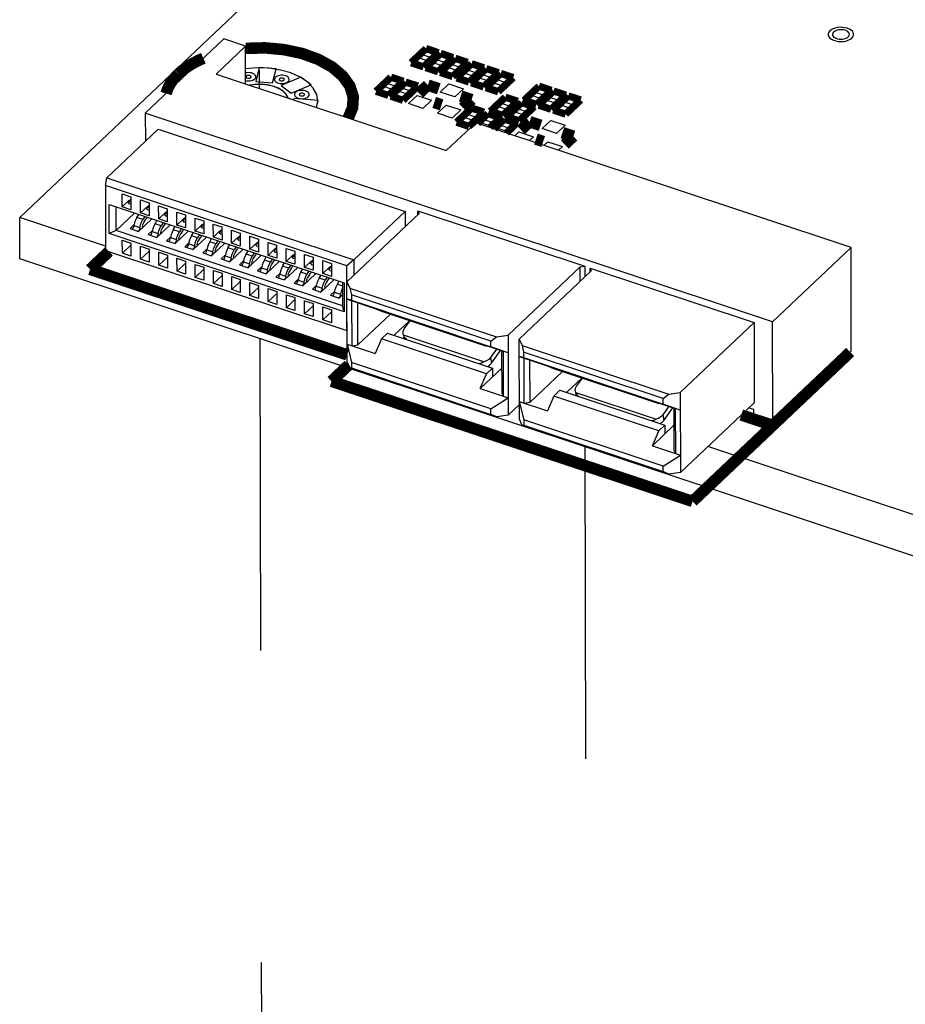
# Model space of a CAD drawing. Extents: x 0 to 1189, y 0 to 841.
# Tile 206 of 256: x 527 to 545, y 446 to 466. Entities that reach past the tile are written whole.
import ezdxf

# ---------------------------------------------------------------- set-up
doc = ezdxf.new("R2010")
doc.units = 0
doc.header["$LTSCALE"] = 65.395
doc.linetypes.add('DASHED', pattern=[0.2, 0.1, -0.1])
doc.layers.get('0').update_dxf_attribs({"linetype": 'CONTINUOUS'})
doc.layers.add('02___PRT_ALL_AXES', color=7, linetype='CONTINUOUS')

msp = doc.modelspace()

# ---------------------------------------------------------------- linework, layer by layer
at = {"color": 7, "linetype": 'DASHED'}
for p, q in [((531.704, 478.342), (531.733, 464.88)), ((531.745, 459.631), (532.046, 320.309)), ((538.56, 457.363), (538.723, 381.797))]:
    msp.add_line(p, q, dxfattribs=at)
at = {"color": 7, "linetype": 'Continuous'}
for p, q in [((526.71, 462.173), (537.841, 472.722)), ((531.732, 465.316), (531.658, 465.029)), ((532.084, 465.288), (531.732, 465.316)), ((532.01, 465.001), (532.084, 465.288)), ((531.454, 464.999), (531.444, 465.007)), ((531.444, 464.996), (531.454, 464.999)), ((531.658, 465.029), (532.01, 465.001)), ((532.604, 465.115), (532.191, 464.941)), ((532.404, 464.781), (532.817, 464.956)), ((532.817, 464.956), (532.604, 465.115)), ((532.191, 464.941), (532.404, 464.781)), ((532.457, 464.667), (532.45, 464.642)), ((532.967, 464.626), (532.457, 464.667)), ((532.93, 464.482), (532.967, 464.626)), ((526.712, 461.305), (526.71, 462.173)), ((528.511, 461.574), (526.71, 462.173)), ((566.32, 448.127), (526.712, 461.305)), ((547.316, 455.317), (541.139, 457.373))]:
    msp.add_line(p, q, dxfattribs=at)
at = {"color": 6, "linetype": 'Continuous'}
for p, q in [((530.988, 465.918), (529.343, 464.359)), ((531.443, 465.767), (530.988, 465.918)), ((530.826, 465.182), (531.443, 465.767)), ((531.444, 464.976), (531.443, 465.767)), ((530.826, 465.182), (535.652, 463.577)), ((529.343, 464.359), (529.345, 463.773)), ((542.492, 459.984), (529.343, 464.359)), ((536.269, 464.161), (535.652, 463.577)), ((544.137, 461.544), (536.269, 464.161)), ((528.537, 463.008), (529.61, 464.024)), ((529.61, 464.024), (534.788, 462.302)), ((528.508, 462.845), (528.537, 463.008)), ((528.537, 463.008), (533.715, 461.285)), ((528.508, 462.845), (528.511, 461.485)), ((533.566, 461.162), (528.508, 462.845)), ((528.859, 462.397), (528.859, 462.671)), ((528.859, 462.671), (529.039, 462.61)), ((528.859, 462.397), (529.004, 462.534)), ((528.992, 462.493), (528.993, 462.505)), ((528.993, 462.484), (528.992, 462.493)), ((528.992, 462.493), (528.992, 462.488)), ((528.993, 462.505), (528.997, 462.518)), ((528.997, 462.517), (529.04, 462.559)), ((528.997, 462.518), (529.04, 462.503)), ((529.007, 462.533), (529.004, 462.534)), ((529.004, 462.534), (529.011, 462.532)), ((529.039, 462.61), (529.04, 462.337)), ((529.242, 462.27), (529.241, 462.543)), ((529.241, 462.543), (529.422, 462.483)), ((529.422, 462.483), (529.422, 462.21)), ((528.587, 461.835), (528.586, 462.443)), ((528.586, 462.443), (533.514, 460.804)), ((528.731, 461.9), (528.73, 462.395)), ((529.118, 462.266), (528.731, 461.9)), ((529.04, 462.337), (528.859, 462.397)), ((529.04, 462.452), (529.009, 462.462)), ((529.242, 462.27), (529.386, 462.407)), ((529.422, 462.21), (529.242, 462.27)), ((529.374, 462.366), (529.375, 462.378)), ((529.375, 462.357), (529.374, 462.366)), ((529.374, 462.366), (529.374, 462.361)), ((529.375, 462.378), (529.379, 462.391)), ((529.379, 462.39), (529.422, 462.432)), ((529.379, 462.391), (529.422, 462.376)), ((529.389, 462.406), (529.386, 462.407)), ((529.386, 462.407), (529.394, 462.405)), ((529.422, 462.324), (529.391, 462.335)), ((529.624, 462.143), (529.623, 462.416)), ((529.623, 462.416), (529.804, 462.356)), ((529.624, 462.143), (529.769, 462.28)), ((529.761, 462.263), (529.804, 462.305)), ((529.771, 462.278), (529.769, 462.28)), ((529.769, 462.28), (529.776, 462.278)), ((529.804, 462.356), (529.804, 462.083)), ((530.006, 462.016), (530.005, 462.289)), ((530.005, 462.289), (530.186, 462.229)), ((534.788, 462.302), (533.715, 461.285)), ((534.788, 462.302), (534.789, 461.982)), ((535.058, 462.236), (535.057, 462.313)), ((535.057, 462.313), (535.082, 462.259)), ((535.057, 462.313), (538.554, 461.15)), ((529.165, 462.171), (529.206, 462.239)), ((529.293, 462.129), (529.165, 462.171)), ((529.204, 461.882), (529.482, 462.145)), ((529.335, 462.196), (529.293, 462.129)), ((529.314, 462.069), (529.357, 462.136)), ((529.547, 462.044), (529.588, 462.112)), ((529.804, 462.083), (529.624, 462.143)), ((529.717, 462.069), (529.675, 462.002)), ((529.756, 462.238), (529.757, 462.251)), ((529.757, 462.229), (529.756, 462.238)), ((529.756, 462.238), (529.756, 462.234)), ((529.757, 462.251), (529.761, 462.263)), ((529.761, 462.263), (529.804, 462.249)), ((529.804, 462.197), (529.773, 462.207)), ((530.006, 462.016), (530.151, 462.153)), ((530.138, 462.111), (530.139, 462.124)), ((530.139, 462.102), (530.138, 462.111)), ((530.138, 462.111), (530.138, 462.107)), ((530.139, 462.124), (530.143, 462.136)), ((530.143, 462.136), (530.186, 462.178)), ((530.143, 462.136), (530.186, 462.122)), ((530.153, 462.151), (530.151, 462.153)), ((530.151, 462.153), (530.158, 462.151)), ((530.186, 462.07), (530.155, 462.08)), ((530.186, 462.229), (530.186, 461.956)), ((530.388, 461.888), (530.387, 462.162)), ((530.387, 462.162), (530.568, 462.102)), ((530.568, 462.102), (530.568, 461.828)), ((533.571, 460.827), (535.082, 462.259)), ((528.731, 461.9), (528.587, 461.835)), ((533.479, 460.32), (528.731, 461.9)), ((529.111, 462.025), (529.024, 461.942)), ((529.024, 461.942), (529.204, 461.882)), ((529.106, 462.005), (529.231, 461.964)), ((529.284, 461.986), (529.275, 461.95)), ((529.493, 461.898), (529.406, 461.815)), ((529.489, 461.878), (529.614, 461.837)), ((529.675, 462.002), (529.547, 462.044)), ((529.586, 461.755), (529.864, 462.018)), ((529.666, 461.859), (529.658, 461.823)), ((529.697, 461.941), (529.739, 462.009)), ((529.93, 461.917), (529.97, 461.985)), ((530.057, 461.874), (529.93, 461.917)), ((529.968, 461.628), (530.246, 461.891)), ((530.186, 461.956), (530.006, 462.016)), ((530.099, 461.942), (530.057, 461.874)), ((530.079, 461.814), (530.121, 461.881)), ((530.312, 461.79), (530.352, 461.857)), ((530.388, 461.888), (530.533, 462.026)), ((530.568, 461.828), (530.388, 461.888)), ((530.52, 461.984), (530.522, 461.996)), ((530.521, 461.975), (530.52, 461.984)), ((530.52, 461.984), (530.52, 461.98)), ((530.522, 461.996), (530.525, 462.009)), ((530.525, 462.009), (530.568, 462.051)), ((530.525, 462.009), (530.568, 461.995)), ((530.535, 462.024), (530.533, 462.026)), ((530.533, 462.026), (530.54, 462.023)), ((530.568, 461.943), (530.538, 461.953)), ((530.77, 461.761), (530.769, 462.035)), ((530.769, 462.035), (530.95, 461.975)), ((530.77, 461.761), (530.915, 461.899)), ((530.902, 461.857), (530.904, 461.869)), ((530.903, 461.848), (530.902, 461.857)), ((530.902, 461.857), (530.902, 461.853)), ((530.904, 461.869), (530.907, 461.882)), ((530.907, 461.882), (530.95, 461.924)), ((530.907, 461.882), (530.95, 461.868)), ((530.917, 461.897), (530.915, 461.899)), ((530.915, 461.899), (530.922, 461.896)), ((530.95, 461.975), (530.951, 461.701)), ((531.152, 461.634), (531.152, 461.908)), ((531.152, 461.908), (531.332, 461.848)), ((533.515, 460.196), (528.587, 461.835)), ((528.862, 461.426), (528.861, 461.7)), ((528.861, 461.7), (529.042, 461.639)), ((529.406, 461.815), (529.586, 461.755)), ((529.875, 461.77), (529.788, 461.688)), ((529.788, 461.688), (529.968, 461.628)), ((529.871, 461.751), (529.996, 461.71)), ((530.048, 461.732), (530.04, 461.695)), ((530.439, 461.747), (530.312, 461.79)), ((530.35, 461.501), (530.628, 461.764)), ((530.481, 461.814), (530.439, 461.747)), ((530.461, 461.687), (530.503, 461.754)), ((530.694, 461.663), (530.734, 461.73)), ((530.821, 461.62), (530.694, 461.663)), ((530.951, 461.701), (530.77, 461.761)), ((530.863, 461.687), (530.821, 461.62)), ((530.95, 461.816), (530.92, 461.826)), ((531.152, 461.634), (531.297, 461.771)), ((531.285, 461.73), (531.286, 461.742)), ((531.285, 461.721), (531.285, 461.73)), ((531.285, 461.73), (531.285, 461.726)), ((531.286, 461.742), (531.289, 461.755)), ((531.289, 461.755), (531.332, 461.797)), ((531.289, 461.755), (531.332, 461.741)), ((531.299, 461.77), (531.297, 461.771)), ((531.297, 461.771), (531.304, 461.769)), ((531.332, 461.689), (531.302, 461.699)), ((531.332, 461.848), (531.333, 461.574)), ((531.534, 461.507), (531.534, 461.781)), ((531.534, 461.781), (531.714, 461.721)), ((531.534, 461.507), (531.679, 461.644)), ((531.671, 461.627), (531.714, 461.669)), ((531.682, 461.643), (531.679, 461.644)), ((531.679, 461.644), (531.686, 461.642)), ((531.714, 461.721), (531.715, 461.447)), ((531.916, 461.38), (531.916, 461.653)), ((531.916, 461.653), (532.096, 461.593)), ((528.511, 461.485), (533.569, 459.802)), ((529.042, 461.597), (528.862, 461.426)), ((529.042, 461.639), (529.042, 461.366)), ((529.244, 461.299), (529.243, 461.572)), ((529.243, 461.572), (529.424, 461.512)), ((529.424, 461.47), (529.244, 461.299)), ((529.424, 461.512), (529.424, 461.239)), ((529.626, 461.172), (529.625, 461.445)), ((529.625, 461.445), (529.806, 461.385)), ((530.257, 461.643), (530.17, 461.561)), ((530.17, 461.561), (530.35, 461.501)), ((530.253, 461.624), (530.378, 461.582)), ((530.43, 461.605), (530.422, 461.568)), ((530.639, 461.516), (530.552, 461.433)), ((530.635, 461.497), (530.76, 461.455)), ((530.733, 461.373), (531.01, 461.637)), ((530.812, 461.478), (530.804, 461.441)), ((530.843, 461.56), (530.885, 461.627)), ((531.076, 461.536), (531.116, 461.603)), ((531.204, 461.493), (531.076, 461.536)), ((531.115, 461.246), (531.392, 461.509)), ((531.333, 461.574), (531.152, 461.634)), ((531.246, 461.56), (531.204, 461.493)), ((531.225, 461.433), (531.267, 461.5)), ((531.458, 461.408), (531.498, 461.476)), ((531.715, 461.447), (531.534, 461.507)), ((531.667, 461.603), (531.668, 461.615)), ((531.668, 461.594), (531.667, 461.603)), ((531.667, 461.603), (531.667, 461.599)), ((531.668, 461.615), (531.672, 461.628)), ((531.672, 461.628), (531.714, 461.613)), ((531.715, 461.562), (531.684, 461.572)), ((531.916, 461.38), (532.061, 461.517)), ((532.049, 461.476), (532.05, 461.488)), ((532.05, 461.467), (532.049, 461.476)), ((532.049, 461.476), (532.049, 461.471)), ((532.05, 461.488), (532.054, 461.501)), ((532.053, 461.5), (532.096, 461.542)), ((532.054, 461.501), (532.097, 461.486)), ((532.064, 461.516), (532.061, 461.517)), ((532.061, 461.517), (532.068, 461.515)), ((532.097, 461.434), (532.066, 461.445)), ((532.096, 461.593), (532.097, 461.32)), ((532.299, 461.253), (532.298, 461.526)), ((532.298, 461.526), (532.478, 461.466)), ((532.478, 461.466), (532.479, 461.193)), ((544.137, 461.544), (542.492, 459.984)), ((544.141, 459.373), (544.137, 461.544)), ((529.042, 461.366), (528.862, 461.426)), ((529.424, 461.239), (529.244, 461.299)), ((529.806, 461.342), (529.626, 461.172)), ((529.806, 461.385), (529.806, 461.112)), ((530.008, 461.045), (530.007, 461.318)), ((530.007, 461.318), (530.188, 461.258)), ((530.188, 461.258), (530.188, 460.985)), ((530.552, 461.433), (530.733, 461.373)), ((531.021, 461.389), (530.934, 461.306)), ((530.934, 461.306), (531.115, 461.246)), ((531.017, 461.37), (531.142, 461.328)), ((531.194, 461.35), (531.186, 461.314)), ((531.403, 461.262), (531.316, 461.179)), ((531.399, 461.243), (531.524, 461.201)), ((531.586, 461.366), (531.458, 461.408)), ((531.497, 461.119), (531.774, 461.382)), ((531.628, 461.433), (531.586, 461.366)), ((531.607, 461.306), (531.649, 461.373)), ((531.84, 461.281), (531.88, 461.349)), ((531.968, 461.239), (531.84, 461.281)), ((531.879, 460.992), (532.157, 461.255)), ((532.097, 461.32), (531.916, 461.38)), ((532.01, 461.306), (531.968, 461.239)), ((531.989, 461.179), (532.031, 461.246)), ((532.299, 461.253), (532.443, 461.39)), ((532.479, 461.193), (532.299, 461.253)), ((532.431, 461.349), (532.432, 461.361)), ((532.432, 461.34), (532.431, 461.349)), ((532.431, 461.349), (532.431, 461.344)), ((532.432, 461.361), (532.436, 461.373)), ((532.436, 461.373), (532.479, 461.415)), ((532.436, 461.373), (532.479, 461.359)), ((532.446, 461.388), (532.443, 461.39)), ((532.443, 461.39), (532.45, 461.388)), ((532.479, 461.307), (532.448, 461.318)), ((532.681, 461.126), (532.68, 461.399)), ((532.68, 461.399), (532.861, 461.339)), ((532.681, 461.126), (532.825, 461.263)), ((532.813, 461.221), (532.814, 461.234)), ((532.814, 461.234), (532.818, 461.246)), ((532.818, 461.246), (532.861, 461.288)), ((532.861, 461.232), (532.818, 461.246)), ((532.828, 461.261), (532.825, 461.263)), ((532.825, 461.263), (532.833, 461.261)), ((532.861, 461.339), (532.861, 461.066)), ((533.063, 460.999), (533.062, 461.272)), ((533.062, 461.272), (533.243, 461.212)), ((533.715, 461.285), (533.566, 461.162)), ((533.715, 461.285), (533.716, 460.965)), ((529.806, 461.112), (529.626, 461.172)), ((530.188, 461.215), (530.008, 461.045)), ((530.188, 460.985), (530.008, 461.045)), ((530.39, 460.918), (530.389, 461.191)), ((530.389, 461.191), (530.57, 461.131)), ((530.57, 461.088), (530.39, 460.918)), ((530.57, 461.131), (530.571, 460.857)), ((530.772, 460.79), (530.772, 461.064)), ((530.772, 461.064), (530.952, 461.004)), ((531.316, 461.179), (531.497, 461.119)), ((531.576, 461.223), (531.568, 461.187)), ((531.786, 461.135), (531.698, 461.052)), ((531.698, 461.052), (531.879, 460.992)), ((531.781, 461.116), (531.906, 461.074)), ((531.959, 461.096), (531.95, 461.06)), ((532.222, 461.154), (532.263, 461.222)), ((532.35, 461.112), (532.222, 461.154)), ((532.261, 460.865), (532.539, 461.128)), ((532.392, 461.179), (532.35, 461.112)), ((532.371, 461.051), (532.413, 461.119)), ((532.604, 461.027), (532.645, 461.095)), ((532.732, 460.985), (532.604, 461.027)), ((532.861, 461.066), (532.681, 461.126)), ((532.774, 461.052), (532.732, 460.985)), ((532.814, 461.212), (532.813, 461.221)), ((532.813, 461.221), (532.813, 461.217)), ((532.83, 461.19), (532.861, 461.18)), ((533.063, 460.999), (533.208, 461.136)), ((533.195, 461.094), (533.196, 461.106)), ((533.195, 461.094), (533.195, 461.09)), ((533.196, 461.085), (533.195, 461.094)), ((533.196, 461.106), (533.2, 461.119)), ((533.2, 461.119), (533.243, 461.161)), ((533.243, 461.105), (533.2, 461.119)), ((533.21, 461.134), (533.208, 461.136)), ((533.208, 461.136), (533.215, 461.133)), ((533.212, 461.063), (533.243, 461.053)), ((533.243, 461.212), (533.243, 460.939)), ((533.569, 459.802), (533.566, 461.162)), ((536.947, 459.704), (538.458, 461.136)), ((537.181, 459.626), (538.692, 461.058)), ((538.458, 461.136), (538.554, 461.15)), ((538.458, 460.836), (538.458, 461.136)), ((538.554, 461.15), (538.554, 460.927)), ((538.668, 461.035), (538.668, 461.112)), ((538.668, 461.112), (538.692, 461.058)), ((538.668, 461.112), (542.104, 459.969)), ((530.571, 460.857), (530.39, 460.918)), ((530.952, 460.961), (530.772, 460.79)), ((530.952, 461.004), (530.953, 460.73)), ((531.154, 460.663), (531.154, 460.937)), ((531.154, 460.937), (531.334, 460.877)), ((531.334, 460.834), (531.154, 460.663)), ((531.334, 460.877), (531.335, 460.603)), ((532.168, 461.008), (532.08, 460.925)), ((532.08, 460.925), (532.261, 460.865)), ((532.163, 460.988), (532.288, 460.947)), ((532.341, 460.969), (532.332, 460.933)), ((532.55, 460.88), (532.463, 460.798)), ((532.545, 460.861), (532.67, 460.82)), ((532.643, 460.738), (532.921, 461.001)), ((532.723, 460.842), (532.715, 460.805)), ((532.754, 460.924), (532.796, 460.991)), ((532.987, 460.9), (533.027, 460.968)), ((533.114, 460.857), (532.987, 460.9)), ((533.025, 460.611), (533.303, 460.874)), ((533.243, 460.939), (533.063, 460.999)), ((533.156, 460.925), (533.114, 460.857)), ((533.136, 460.797), (533.178, 460.864)), ((533.369, 460.773), (533.409, 460.84)), ((533.575, 459.149), (533.571, 460.827)), ((533.571, 460.827), (533.632, 460.693)), ((530.953, 460.73), (530.772, 460.79)), ((531.335, 460.603), (531.154, 460.663)), ((531.536, 460.536), (531.536, 460.81)), ((531.536, 460.81), (531.716, 460.75)), ((531.716, 460.707), (531.536, 460.536)), ((531.716, 460.75), (531.717, 460.476)), ((531.919, 460.409), (531.918, 460.682)), ((531.918, 460.682), (532.098, 460.622)), ((532.098, 460.622), (532.099, 460.349)), ((532.463, 460.798), (532.643, 460.738)), ((532.932, 460.753), (532.845, 460.671)), ((532.845, 460.671), (533.025, 460.611)), ((532.928, 460.734), (533.053, 460.693)), ((533.105, 460.715), (533.097, 460.678)), ((533.314, 460.626), (533.227, 460.544)), ((533.478, 460.736), (533.369, 460.773)), ((533.478, 460.816), (533.479, 460.32)), ((533.514, 460.804), (533.515, 460.196)), ((533.632, 460.693), (533.663, 460.553)), ((533.632, 460.693), (536.707, 459.67)), ((531.717, 460.476), (531.536, 460.536)), ((532.099, 460.58), (531.919, 460.409)), ((532.099, 460.349), (531.919, 460.409)), ((532.301, 460.282), (532.3, 460.555)), ((532.3, 460.555), (532.481, 460.495)), ((532.481, 460.452), (532.301, 460.282)), ((532.481, 460.495), (532.481, 460.222)), ((532.683, 460.155), (532.682, 460.428)), ((532.682, 460.428), (532.863, 460.368)), ((533.227, 460.544), (533.407, 460.483)), ((533.31, 460.607), (533.435, 460.565)), ((533.407, 460.483), (533.478, 460.551)), ((533.663, 460.437), (533.572, 460.458)), ((533.572, 460.458), (534.158, 460.263)), ((533.663, 460.553), (533.663, 460.437)), ((536.587, 459.58), (533.663, 460.553)), ((533.663, 460.437), (536.587, 459.464)), ((533.678, 459.483), (533.675, 460.424)), ((532.481, 460.222), (532.301, 460.282)), ((532.683, 460.155), (532.863, 460.325)), ((532.863, 460.368), (532.863, 460.095)), ((533.065, 460.028), (533.064, 460.301)), ((533.064, 460.301), (533.245, 460.241)), ((533.245, 460.241), (533.245, 459.968)), ((533.515, 460.196), (533.479, 460.32)), ((533.797, 459.501), (533.796, 460.384)), ((534.158, 460.263), (534.293, 460.209)), ((534.293, 460.209), (536.495, 459.477)), ((532.863, 460.095), (532.683, 460.155)), ((533.065, 460.028), (533.245, 460.198)), ((533.245, 459.968), (533.065, 460.028)), ((534.48, 460.147), (533.797, 459.501)), ((534.563, 459.704), (534.887, 460.012)), ((534.773, 459.836), (534.895, 460.009)), ((533.573, 459.802), (533.569, 459.802)), ((540.557, 458.503), (542.104, 459.969)), ((542.104, 459.969), (542.108, 458.29)), ((542.496, 457.814), (542.492, 459.984)), ((534.294, 459.631), (534.16, 459.323)), ((534.294, 459.631), (534.421, 459.751)), ((536.497, 458.898), (534.294, 459.631)), ((534.421, 459.751), (536.624, 459.018)), ((534.763, 459.661), (534.746, 459.644)), ((534.757, 459.707), (534.748, 459.732)), ((534.754, 459.706), (534.769, 459.635)), ((534.784, 459.654), (534.757, 459.707)), ((536.44, 459.147), (534.757, 459.707)), ((534.816, 459.62), (534.784, 459.654)), ((536.587, 459.58), (536.707, 459.67)), ((536.587, 459.464), (536.587, 459.58)), ((536.707, 459.67), (536.947, 459.704)), ((536.947, 459.704), (536.95, 458.026)), ((537.185, 457.948), (537.181, 459.626)), ((537.181, 459.626), (537.242, 459.491)), ((533.574, 459.518), (533.666, 459.135)), ((533.574, 459.518), (534.16, 459.323)), ((533.678, 459.483), (533.797, 459.501)), ((536.361, 459.531), (536.844, 459.37)), ((536.495, 459.477), (536.361, 459.531)), ((536.495, 459.477), (536.502, 459.483)), ((536.706, 459.416), (536.578, 459.236)), ((536.948, 459.335), (536.587, 459.464)), ((536.603, 459.12), (536.792, 459.387)), ((536.813, 459.38), (536.815, 458.497)), ((537.242, 459.491), (537.273, 459.352)), ((537.242, 459.491), (540.317, 458.468)), ((536.578, 459.236), (536.603, 459.12)), ((536.844, 459.37), (536.846, 458.429)), ((537.273, 459.236), (537.182, 459.257)), ((537.182, 459.257), (537.769, 459.062)), ((537.273, 459.352), (537.273, 459.236)), ((540.198, 458.379), (537.273, 459.352)), ((537.273, 459.236), (540.198, 458.263)), ((537.288, 458.282), (537.286, 459.223)), ((537.408, 458.299), (537.406, 459.183)), ((544.12, 459.353), (544.141, 459.373)), ((533.636, 459.014), (533.575, 459.149)), ((533.666, 459.019), (533.636, 459.014)), ((536.711, 457.991), (533.636, 459.014)), ((533.666, 459.135), (533.666, 459.019)), ((536.59, 458.162), (533.666, 459.135)), ((533.666, 459.019), (536.59, 458.046)), ((536.814, 459.018), (536.363, 458.59)), ((536.624, 459.018), (536.497, 458.898)), ((536.624, 459.018), (536.624, 458.837)), ((537.769, 459.062), (537.903, 459.008)), ((537.903, 459.008), (540.106, 458.275)), ((536.363, 458.59), (536.497, 458.898)), ((538.09, 458.946), (537.408, 458.299)), ((538.498, 458.81), (538.173, 458.503)), ((538.383, 458.635), (538.506, 458.808)), ((536.363, 458.59), (536.95, 458.395)), ((537.905, 458.429), (538.032, 458.55)), ((538.032, 458.55), (540.234, 457.817)), ((536.59, 458.162), (536.95, 458.395)), ((536.815, 458.497), (536.846, 458.429)), ((537.905, 458.429), (537.771, 458.121)), ((540.107, 457.697), (537.905, 458.429)), ((538.357, 458.443), (538.374, 458.459)), ((538.367, 458.505), (538.359, 458.531)), ((538.364, 458.505), (538.379, 458.434)), ((538.394, 458.453), (538.367, 458.505)), ((538.367, 458.505), (540.05, 457.945)), ((538.427, 458.418), (538.394, 458.453)), ((540.198, 458.379), (540.317, 458.468)), ((540.198, 458.263), (540.198, 458.379)), ((540.317, 458.468), (540.557, 458.503)), ((540.557, 458.503), (540.561, 456.824)), ((536.59, 458.046), (536.59, 458.162)), ((536.95, 458.026), (537.184, 458.248)), ((537.184, 458.317), (537.276, 457.934)), ((537.184, 458.317), (537.771, 458.121)), ((537.288, 458.282), (537.408, 458.299)), ((539.971, 458.329), (540.454, 458.169)), ((540.106, 458.275), (539.971, 458.329)), ((540.106, 458.275), (540.113, 458.282)), ((540.316, 458.215), (540.189, 458.034)), ((540.558, 458.134), (540.198, 458.263)), ((540.214, 457.919), (540.403, 458.186)), ((540.424, 458.179), (540.426, 457.295)), ((540.454, 458.169), (540.456, 457.228)), ((540.561, 456.824), (542.108, 458.29)), ((541.995, 458.183), (542.09, 458.152)), ((542.09, 458.152), (542.09, 458.065)), ((536.711, 457.991), (536.59, 458.046)), ((536.95, 458.026), (536.711, 457.991)), ((537.246, 457.813), (537.185, 457.948)), ((537.276, 457.934), (537.276, 457.818)), ((540.201, 456.961), (537.276, 457.934)), ((540.189, 458.034), (540.214, 457.919)), ((542.09, 458.065), (542.286, 458)), ((542.286, 458), (542.286, 457.884)), ((537.276, 457.818), (537.246, 457.813)), ((540.321, 456.79), (537.246, 457.813)), ((537.276, 457.818), (540.201, 456.845)), ((539.973, 457.389), (540.425, 457.816)), ((540.234, 457.817), (540.107, 457.697)), ((540.234, 457.817), (540.234, 457.636)), ((539.973, 457.389), (540.107, 457.697)), ((539.973, 457.389), (540.56, 457.193)), ((540.201, 456.961), (540.56, 457.193)), ((540.426, 457.295), (540.456, 457.228)), ((540.201, 456.845), (540.201, 456.961)), ((540.321, 456.79), (540.201, 456.845)), ((540.561, 456.824), (540.321, 456.79))]:
    msp.add_line(p, q, dxfattribs=at)
at = {"color": 1, "linetype": 'Continuous'}
for p, q in [((535.151, 465.583), (535.247, 465.675)), ((535.319, 465.527), (535.151, 465.583)), ((535.247, 465.675), (535.415, 465.619)), ((535.415, 465.619), (535.319, 465.527)), ((535.456, 465.481), (535.553, 465.573)), ((535.553, 465.573), (535.721, 465.517)), ((534.988, 465.429), (535.084, 465.521)), ((535.156, 465.373), (534.988, 465.429)), ((535.084, 465.521), (535.253, 465.465)), ((535.253, 465.465), (535.156, 465.373)), ((535.294, 465.327), (535.39, 465.419)), ((535.39, 465.419), (535.558, 465.363)), ((535.624, 465.426), (535.456, 465.481)), ((535.558, 465.363), (535.462, 465.272)), ((535.721, 465.517), (535.624, 465.426)), ((535.762, 465.38), (535.858, 465.471)), ((535.93, 465.324), (535.762, 465.38)), ((535.858, 465.471), (536.026, 465.415)), ((536.026, 465.415), (535.93, 465.324)), ((535.462, 465.272), (535.294, 465.327)), ((535.599, 465.226), (535.696, 465.317)), ((535.768, 465.17), (535.599, 465.226)), ((535.696, 465.317), (535.864, 465.261)), ((535.864, 465.261), (535.768, 465.17)), ((535.943, 465.111), (536.04, 465.203)), ((536.04, 465.203), (536.208, 465.147)), ((536.106, 465.265), (536.202, 465.357)), ((536.274, 465.209), (536.106, 465.265)), ((536.202, 465.357), (536.37, 465.301)), ((536.37, 465.301), (536.274, 465.209)), ((536.412, 465.164), (536.508, 465.255)), ((536.58, 465.108), (536.412, 465.164)), ((536.508, 465.255), (536.676, 465.199)), ((536.676, 465.199), (536.58, 465.108)), ((534.416, 464.985), (534.512, 465.076)), ((534.584, 464.929), (534.416, 464.985)), ((534.512, 465.076), (534.68, 465.02)), ((534.68, 465.02), (534.584, 464.929)), ((534.721, 464.883), (534.818, 464.974)), ((534.818, 464.974), (534.986, 464.918)), ((535.527, 464.805), (535.709, 464.977)), ((535.709, 464.977), (536.015, 464.875)), ((536.112, 465.055), (535.943, 465.111)), ((536.208, 465.147), (536.112, 465.055)), ((536.249, 465.01), (536.345, 465.101)), ((536.417, 464.954), (536.249, 465.01)), ((536.345, 465.101), (536.514, 465.045)), ((536.514, 465.045), (536.417, 464.954)), ((536.555, 464.908), (536.651, 464.999)), ((536.651, 464.999), (536.819, 464.943)), ((536.717, 465.062), (536.814, 465.153)), ((536.885, 465.006), (536.717, 465.062)), ((536.814, 465.153), (536.982, 465.097)), ((536.982, 465.097), (536.885, 465.006)), ((534.253, 464.83), (534.35, 464.922)), ((534.421, 464.775), (534.253, 464.83)), ((534.35, 464.922), (534.518, 464.866)), ((534.518, 464.866), (534.421, 464.775)), ((534.559, 464.729), (534.655, 464.82)), ((534.655, 464.82), (534.823, 464.764)), ((534.889, 464.827), (534.721, 464.883)), ((534.823, 464.764), (534.727, 464.673)), ((534.986, 464.918), (534.889, 464.827)), ((535.833, 464.703), (535.527, 464.805)), ((536.015, 464.875), (535.833, 464.703)), ((536.723, 464.852), (536.555, 464.908)), ((536.819, 464.943), (536.723, 464.852)), ((537.52, 464.795), (537.616, 464.886)), ((537.688, 464.739), (537.52, 464.795)), ((537.616, 464.886), (537.784, 464.83)), ((537.784, 464.83), (537.688, 464.739)), ((537.825, 464.693), (537.922, 464.785)), ((537.922, 464.785), (538.09, 464.729)), ((534.727, 464.673), (534.559, 464.729)), ((534.858, 464.562), (535.04, 464.734)), ((535.164, 464.461), (534.858, 464.562)), ((535.04, 464.734), (535.346, 464.633)), ((535.346, 464.633), (535.164, 464.461)), ((536.812, 464.565), (536.909, 464.656)), ((536.981, 464.509), (536.812, 464.565)), ((536.909, 464.656), (537.077, 464.6)), ((537.077, 464.6), (536.981, 464.509)), ((537.156, 464.451), (537.253, 464.542)), ((537.253, 464.542), (537.421, 464.486)), ((537.357, 464.641), (537.454, 464.732)), ((537.525, 464.585), (537.357, 464.641)), ((537.454, 464.732), (537.622, 464.676)), ((537.622, 464.676), (537.525, 464.585)), ((537.663, 464.539), (537.759, 464.631)), ((537.831, 464.483), (537.663, 464.539)), ((537.759, 464.631), (537.927, 464.575)), ((537.994, 464.637), (537.825, 464.693)), ((537.927, 464.575), (537.831, 464.483)), ((538.09, 464.729), (537.994, 464.637)), ((538.131, 464.592), (538.227, 464.683)), ((538.299, 464.536), (538.131, 464.592)), ((538.227, 464.683), (538.396, 464.627)), ((538.396, 464.627), (538.299, 464.536)), ((535.47, 464.359), (535.651, 464.531)), ((535.775, 464.257), (535.47, 464.359)), ((535.651, 464.531), (535.957, 464.429)), ((535.957, 464.429), (535.775, 464.257)), ((536.105, 464.335), (536.202, 464.426)), ((536.273, 464.279), (536.105, 464.335)), ((536.202, 464.426), (536.37, 464.371)), ((536.37, 464.371), (536.273, 464.279)), ((536.65, 464.411), (536.746, 464.502)), ((536.818, 464.355), (536.65, 464.411)), ((536.746, 464.502), (536.914, 464.446)), ((536.914, 464.446), (536.818, 464.355)), ((536.994, 464.297), (537.09, 464.388)), ((537.09, 464.388), (537.258, 464.332)), ((537.325, 464.395), (537.156, 464.451)), ((537.258, 464.332), (537.162, 464.241)), ((537.421, 464.486), (537.325, 464.395)), ((537.969, 464.438), (538.065, 464.529)), ((538.137, 464.382), (537.969, 464.438)), ((538.065, 464.529), (538.233, 464.473)), ((538.233, 464.473), (538.137, 464.382)), ((535.943, 464.181), (536.039, 464.272)), ((536.111, 464.125), (535.943, 464.181)), ((536.039, 464.272), (536.207, 464.217)), ((536.207, 464.217), (536.111, 464.125)), ((536.356, 464.132), (536.383, 464.158)), ((536.383, 464.158), (536.551, 464.102)), ((536.449, 464.221), (536.546, 464.312)), ((536.617, 464.165), (536.449, 464.221)), ((536.546, 464.312), (536.714, 464.256)), ((536.714, 464.256), (536.617, 464.165)), ((536.793, 464.106), (536.889, 464.198)), ((536.889, 464.198), (537.058, 464.142)), ((537.058, 464.142), (536.961, 464.05)), ((537.162, 464.241), (536.994, 464.297)), ((537.66, 464.037), (537.841, 464.209)), ((537.841, 464.209), (538.147, 464.108)), ((536.551, 464.102), (536.524, 464.076)), ((536.7, 464.018), (536.727, 464.044)), ((536.727, 464.044), (536.895, 463.988)), ((536.961, 464.05), (536.793, 464.106)), ((536.895, 463.988), (536.868, 463.962)), ((537.09, 463.888), (537.172, 463.967)), ((537.172, 463.967), (537.478, 463.865)), ((537.966, 463.936), (537.66, 464.037)), ((538.147, 464.108), (537.966, 463.936)), ((537.478, 463.865), (537.395, 463.786)), ((537.701, 463.685), (537.784, 463.763)), ((537.784, 463.763), (538.09, 463.662)), ((538.09, 463.662), (538.007, 463.583))]:
    msp.add_line(p, q, dxfattribs=at)
for points in [[(543.693, 466.085), (543.671, 466.057), (543.66, 466.026), (543.66, 465.995), (543.672, 465.965), (543.694, 465.937), (543.727, 465.911), (543.768, 465.891), (543.816, 465.875), (543.868, 465.865), (543.923, 465.862), (543.979, 465.865), (544.031, 465.874), (544.08, 465.89), (544.121, 465.91), (544.154, 465.936)], [(544.154, 465.936), (544.176, 465.962), (544.189, 465.991), (544.191, 466.021), (544.183, 466.05), (544.165, 466.078), (544.137, 466.103), (544.102, 466.124), (544.059, 466.142), (544.011, 466.154), (543.96, 466.161), (543.907, 466.162), (543.855, 466.156), (543.806, 466.146), (543.761, 466.13), (543.723, 466.109), (543.693, 466.085)], [(531.641, 465.079), (531.654, 465.096), (531.661, 465.114), (531.662, 465.132), (531.655, 465.15), (531.642, 465.167), (531.623, 465.182), (531.599, 465.194), (531.571, 465.204), (531.54, 465.21), (531.508, 465.211), (531.475, 465.21), (531.444, 465.204)], [(532.338, 465.024), (532.35, 465.039), (532.358, 465.056), (532.359, 465.074), (532.354, 465.09), (532.344, 465.107), (532.328, 465.122), (532.307, 465.134), (532.282, 465.144), (532.254, 465.151), (532.224, 465.155), (532.193, 465.156), (532.163, 465.153), (532.134, 465.147), (532.108, 465.137), (532.086, 465.125), (532.068, 465.111)], [(531.444, 465.044), (531.475, 465.038), (531.506, 465.036), (531.538, 465.038), (531.569, 465.044), (531.597, 465.053), (531.621, 465.065), (531.641, 465.079)], [(532.068, 465.111), (532.056, 465.095), (532.049, 465.077), (532.049, 465.059), (532.056, 465.041), (532.069, 465.024), (532.088, 465.01), (532.112, 464.998), (532.14, 464.988), (532.171, 464.983), (532.203, 464.981), (532.235, 464.983), (532.266, 464.988), (532.294, 464.997), (532.318, 465.009), (532.338, 465.024)], [(532.49, 464.794), (532.477, 464.778), (532.471, 464.76), (532.471, 464.742), (532.478, 464.724), (532.491, 464.708), (532.51, 464.693), (532.534, 464.681), (532.562, 464.672), (532.592, 464.666), (532.625, 464.664), (532.657, 464.666), (532.687, 464.672), (532.716, 464.681), (532.74, 464.693), (532.759, 464.707)], [(532.759, 464.707), (532.772, 464.723), (532.78, 464.74), (532.781, 464.757), (532.776, 464.774), (532.766, 464.79), (532.749, 464.805), (532.729, 464.817), (532.704, 464.828), (532.675, 464.835), (532.646, 464.839), (532.615, 464.839), (532.585, 464.836), (532.556, 464.83), (532.53, 464.821), (532.508, 464.809), (532.49, 464.794)]]:
    msp.add_lwpolyline(points, dxfattribs=at)
at = {"color": 7, "linetype": 'Continuous'}
for points in [[(543.77, 466.061), (543.756, 466.042), (543.748, 466.021), (543.748, 466.001), (543.756, 465.98), (543.771, 465.962), (543.793, 465.945), (543.82, 465.931), (543.852, 465.921), (543.887, 465.914), (543.924, 465.912), (543.961, 465.914), (543.996, 465.92), (544.028, 465.931), (544.056, 465.944), (544.078, 465.961)], [(544.078, 465.961), (544.093, 465.979), (544.101, 465.998), (544.103, 466.018), (544.097, 466.037), (544.085, 466.056), (544.067, 466.073), (544.043, 466.087), (544.014, 466.099), (543.982, 466.107), (543.948, 466.111), (543.913, 466.112), (543.878, 466.108), (543.846, 466.101), (543.816, 466.091), (543.79, 466.077), (543.77, 466.061)], [(531.46, 465.139), (531.456, 465.133), (531.454, 465.127), (531.454, 465.121), (531.456, 465.115), (531.461, 465.109), (531.467, 465.104), (531.475, 465.1), (531.485, 465.097), (531.495, 465.095), (531.507, 465.094), (531.518, 465.095), (531.528, 465.096), (531.538, 465.1), (531.546, 465.104), (531.553, 465.109)], [(531.553, 465.109), (531.557, 465.114), (531.56, 465.12), (531.56, 465.126), (531.559, 465.132), (531.555, 465.137), (531.549, 465.142), (531.542, 465.146), (531.534, 465.15), (531.524, 465.152), (531.514, 465.154), (531.503, 465.154), (531.493, 465.153), (531.483, 465.151), (531.474, 465.148), (531.466, 465.143), (531.46, 465.139)], [(532.332, 464.699), (532.292, 464.767), (532.226, 464.829), (532.138, 464.883), (532.033, 464.924), (531.913, 464.953), (531.787, 464.967), (531.657, 464.965), (531.53, 464.948)], [(532.157, 465.083), (532.153, 465.077), (532.151, 465.071), (532.151, 465.065), (532.153, 465.059), (532.158, 465.053), (532.164, 465.048), (532.172, 465.044), (532.182, 465.041), (532.192, 465.039), (532.204, 465.038), (532.215, 465.039), (532.225, 465.041), (532.235, 465.044), (532.243, 465.048), (532.25, 465.053)], [(532.25, 465.053), (532.254, 465.058), (532.257, 465.064), (532.257, 465.07), (532.256, 465.076), (532.252, 465.082), (532.246, 465.087), (532.239, 465.091), (532.231, 465.094), (532.221, 465.097), (532.211, 465.098), (532.2, 465.098), (532.19, 465.097), (532.18, 465.095), (532.171, 465.092), (532.163, 465.088), (532.157, 465.083)], [(532.579, 464.766), (532.575, 464.761), (532.572, 464.755), (532.573, 464.748), (532.575, 464.742), (532.579, 464.737), (532.586, 464.732), (532.594, 464.728), (532.604, 464.724), (532.614, 464.722), (532.625, 464.722), (532.636, 464.722), (532.647, 464.724), (532.656, 464.727), (532.665, 464.731), (532.671, 464.737)], [(532.671, 464.737), (532.676, 464.742), (532.678, 464.748), (532.679, 464.754), (532.677, 464.759), (532.674, 464.765), (532.668, 464.77), (532.661, 464.774), (532.652, 464.778), (532.643, 464.78), (532.633, 464.782), (532.622, 464.782), (532.611, 464.781), (532.602, 464.779), (532.593, 464.775), (532.585, 464.771), (532.579, 464.766)], [(532.339, 464.679), (532.339, 464.681), (532.338, 464.685), (532.336, 464.688), (532.335, 464.692), (532.334, 464.695), (532.332, 464.699)]]:
    msp.add_lwpolyline(points, dxfattribs=at)
at = {"color": 1, "linetype": 'Continuous'}
for points, const_width in [([(533.597, 464.26), (533.689, 464.479), (533.702, 464.707), (533.631, 464.931), (533.479, 465.143), (533.259, 465.329), (532.971, 465.489), (532.63, 465.613), (532.252, 465.694), (531.851, 465.731), (531.447, 465.72)], 0.242), ([(535.228, 465.716), (534.915, 465.419)], 0.151), ([(535.488, 465.629), (535.228, 465.716)], 0.151), ([(530.56, 465.513), (530.463, 465.47), (530.366, 465.42), (530.275, 465.367), (530.19, 465.311), (530.112, 465.252), (530.038, 465.187)], 0.242), ([(535.175, 465.332), (535.488, 465.629)], 0.151), ([(535.534, 465.614), (535.221, 465.317)], 0.151), ([(535.481, 465.23), (535.794, 465.527)], 0.151), ([(535.84, 465.512), (535.526, 465.215)], 0.151), ([(535.794, 465.527), (535.534, 465.614)], 0.151), ([(536.1, 465.426), (535.84, 465.512)], 0.151), ([(534.915, 465.419), (535.175, 465.332)], 0.151), ([(535.221, 465.317), (535.481, 465.23)], 0.151), ([(535.786, 465.129), (536.1, 465.426)], 0.151), ([(536.184, 465.398), (535.87, 465.101)], 0.151), ([(536.13, 465.014), (536.443, 465.311)], 0.151), ([(536.489, 465.296), (536.176, 464.999)], 0.151), ([(536.443, 465.311), (536.184, 465.398)], 0.151), ([(536.749, 465.21), (536.489, 465.296)], 0.151), ([(530.038, 465.187), (529.978, 465.126), (529.922, 465.059), (529.874, 464.991), (529.835, 464.921), (529.803, 464.849), (529.78, 464.773)], 0.242), ([(534.493, 465.117), (534.18, 464.82)], 0.151), ([(534.753, 465.03), (534.493, 465.117)], 0.151), ([(535.526, 465.215), (535.786, 465.129)], 0.151), ([(535.87, 465.101), (536.13, 465.014)], 0.151), ([(536.436, 464.913), (536.749, 465.21)], 0.151), ([(536.795, 465.194), (536.482, 464.897)], 0.151), ([(536.742, 464.811), (537.055, 465.108)], 0.151), ([(537.055, 465.108), (536.795, 465.194)], 0.151), ([(534.44, 464.733), (534.753, 465.03)], 0.151), ([(534.799, 465.015), (534.486, 464.718)], 0.151), ([(534.746, 464.632), (535.059, 464.929)], 0.151), ([(535.059, 464.929), (534.799, 465.015)], 0.151), ([(535.267, 464.95), (535.085, 464.778)], 0.242), ([(535.496, 464.873), (535.267, 464.95)], 0.242), ([(536.176, 464.999), (536.436, 464.913)], 0.151), ([(536.482, 464.897), (536.742, 464.811)], 0.151), ([(537.597, 464.927), (537.284, 464.63)], 0.151), ([(537.857, 464.841), (537.597, 464.927)], 0.151), ([(534.18, 464.82), (534.44, 464.733)], 0.151), ([(534.486, 464.718), (534.746, 464.632)], 0.151), ([(535.955, 464.721), (536.184, 464.645)], 0.242), ([(536.184, 464.645), (536.002, 464.472)], 0.242), ([(536.89, 464.697), (536.577, 464.4)], 0.151), ([(537.15, 464.611), (536.89, 464.697)], 0.151), ([(537.544, 464.544), (537.857, 464.841)], 0.151), ([(537.903, 464.826), (537.59, 464.529)], 0.151), ([(537.85, 464.442), (538.163, 464.739)], 0.151), ([(538.209, 464.724), (537.895, 464.427)], 0.151), ([(538.163, 464.739), (537.903, 464.826)], 0.151), ([(538.469, 464.638), (538.209, 464.724)], 0.151), ([(535.399, 464.586), (535.552, 464.535)], 0.242), ([(536.183, 464.468), (535.87, 464.171)], 0.151), ([(536.443, 464.381), (536.183, 464.468)], 0.151), ([(536.837, 464.314), (537.15, 464.611)], 0.151), ([(537.234, 464.583), (536.921, 464.286)], 0.151), ([(537.181, 464.2), (537.494, 464.497)], 0.151), ([(537.494, 464.497), (537.234, 464.583)], 0.151), ([(537.284, 464.63), (537.544, 464.544)], 0.151), ([(537.59, 464.529), (537.85, 464.442)], 0.151), ([(538.155, 464.341), (538.469, 464.638)], 0.151), ([(536.129, 464.084), (536.443, 464.381)], 0.151), ([(536.527, 464.353), (536.31, 464.148)], 0.151), ([(536.787, 464.267), (536.527, 464.353)], 0.151), ([(536.57, 464.061), (536.787, 464.267)], 0.151), ([(536.577, 464.4), (536.837, 464.314)], 0.151), ([(536.921, 464.286), (537.181, 464.2)], 0.151), ([(537.895, 464.427), (538.155, 464.341)], 0.151), ([(535.87, 464.171), (536.129, 464.084)], 0.151), ([(536.871, 464.239), (536.654, 464.033)], 0.151), ([(537.131, 464.152), (536.871, 464.239)], 0.151), ([(536.914, 463.947), (537.131, 464.152)], 0.151), ([(537.4, 464.182), (537.218, 464.01)], 0.242), ([(537.629, 464.106), (537.4, 464.182)], 0.242), ([(537.532, 463.818), (537.685, 463.767)], 0.242), ([(538.087, 463.953), (538.317, 463.877)], 0.242), ([(538.317, 463.877), (538.135, 463.705)], 0.242), ([(528.581, 461.462), (528.186, 461.087)], 0.242), ([(528.186, 461.087), (533.574, 459.294)], 0.242), ([(544.12, 459.353), (540.816, 456.221)], 0.242), ([(533.246, 458.74), (533.605, 459.081)], 0.242), ([(540.816, 456.221), (533.246, 458.74)], 0.242), ([(542.496, 457.814), (541.837, 458.033)], 0.242)]:
    msp.add_lwpolyline(points, dxfattribs=dict(at, const_width=const_width))
at = {"color": 4, "linetype": 'Continuous'}
msp.add_lwpolyline([(532.932, 464.482), (532.959, 464.618), (532.936, 464.756), (532.865, 464.889), (532.747, 465.012), (532.588, 465.118), (532.394, 465.204), (532.177, 465.266), (531.938, 465.302), (531.691, 465.311), (531.444, 465.292)], dxfattribs=at)
at = {"color": 2, "linetype": 'Continuous'}
for points in [[(532.332, 464.698), (532.291, 464.766), (532.225, 464.829), (532.138, 464.882), (532.032, 464.924), (531.914, 464.952), (531.786, 464.966), (531.658, 464.965), (531.531, 464.948)], [(532.338, 464.679), (532.338, 464.681), (532.337, 464.685), (532.335, 464.689), (532.335, 464.691), (532.333, 464.694), (532.332, 464.698)]]:
    msp.add_lwpolyline(points, dxfattribs=at)
at = {"color": 6, "linetype": 'Continuous'}
for points in [[(528.992, 462.479), (528.993, 462.474), (528.999, 462.467), (529.009, 462.462)], [(529.009, 462.462), (529.004, 462.465), (528.999, 462.469), (528.995, 462.476), (528.993, 462.484)], [(529.374, 462.351), (529.375, 462.346), (529.381, 462.34), (529.391, 462.335)], [(529.391, 462.335), (529.386, 462.337), (529.381, 462.342), (529.377, 462.348), (529.375, 462.357)], [(529.165, 462.171), (529.14, 462.121), (529.119, 462.064), (529.106, 462.005)], [(529.231, 461.964), (529.245, 462.022), (529.266, 462.078), (529.293, 462.129)], [(529.284, 461.986), (529.291, 462.015), (529.301, 462.043), (529.314, 462.069)], [(529.357, 462.136), (529.368, 462.153), (529.38, 462.167), (529.388, 462.176)], [(529.756, 462.224), (529.757, 462.219), (529.763, 462.213), (529.773, 462.207)], [(529.773, 462.207), (529.768, 462.21), (529.763, 462.215), (529.759, 462.221), (529.757, 462.229)], [(530.138, 462.097), (530.139, 462.092), (530.145, 462.085), (530.155, 462.08)], [(530.155, 462.08), (530.15, 462.083), (530.145, 462.088), (530.141, 462.094), (530.139, 462.102)], [(529.074, 461.925), (529.078, 461.93), (529.09, 461.952), (529.1, 461.979), (529.106, 462.005)], [(529.215, 461.912), (529.202, 461.89), (529.197, 461.884)], [(529.231, 461.964), (529.225, 461.938), (529.215, 461.912)], [(529.456, 461.798), (529.46, 461.803), (529.472, 461.825), (529.482, 461.851), (529.489, 461.878)], [(529.547, 462.044), (529.522, 461.993), (529.502, 461.936), (529.489, 461.878)], [(529.614, 461.837), (529.627, 461.895), (529.648, 461.951), (529.675, 462.002)], [(529.666, 461.859), (529.673, 461.888), (529.683, 461.916), (529.697, 461.941)], [(529.739, 462.009), (529.75, 462.025), (529.762, 462.04), (529.771, 462.049)], [(529.93, 461.917), (529.904, 461.866), (529.884, 461.809), (529.871, 461.751)], [(529.996, 461.71), (530.009, 461.768), (530.03, 461.824), (530.057, 461.874)], [(530.121, 461.881), (530.132, 461.898), (530.144, 461.913), (530.153, 461.922)], [(530.52, 461.97), (530.522, 461.965), (530.527, 461.958), (530.538, 461.953)], [(530.538, 461.953), (530.532, 461.956), (530.527, 461.961), (530.524, 461.967), (530.521, 461.975)], [(529.597, 461.785), (529.584, 461.763), (529.58, 461.757)], [(529.614, 461.837), (529.607, 461.811), (529.597, 461.785)], [(529.838, 461.671), (529.842, 461.676), (529.854, 461.698), (529.864, 461.724), (529.871, 461.751)], [(529.979, 461.658), (529.967, 461.636), (529.962, 461.63)], [(529.996, 461.71), (529.989, 461.683), (529.979, 461.658)], [(530.048, 461.732), (530.055, 461.761), (530.065, 461.789), (530.079, 461.814)], [(530.312, 461.79), (530.286, 461.739), (530.266, 461.682), (530.253, 461.624)], [(530.378, 461.582), (530.391, 461.64), (530.412, 461.697), (530.439, 461.747)], [(530.43, 461.605), (530.437, 461.634), (530.447, 461.662), (530.461, 461.687)], [(530.503, 461.754), (530.514, 461.771), (530.526, 461.786), (530.535, 461.795)], [(530.694, 461.663), (530.668, 461.612), (530.648, 461.555), (530.635, 461.497)], [(530.885, 461.627), (530.897, 461.644), (530.908, 461.659), (530.917, 461.668)], [(530.92, 461.826), (530.914, 461.829), (530.909, 461.833), (530.906, 461.84), (530.903, 461.848)], [(530.903, 461.843), (530.904, 461.838), (530.91, 461.831), (530.92, 461.826)], [(531.302, 461.699), (531.296, 461.702), (531.292, 461.706), (531.288, 461.713), (531.285, 461.721)], [(531.285, 461.716), (531.286, 461.711), (531.292, 461.704), (531.302, 461.699)], [(530.22, 461.544), (530.224, 461.549), (530.237, 461.571), (530.247, 461.597), (530.253, 461.624)], [(530.361, 461.531), (530.349, 461.508), (530.344, 461.503)], [(530.378, 461.582), (530.371, 461.556), (530.361, 461.531)], [(530.602, 461.417), (530.606, 461.421), (530.619, 461.444), (530.629, 461.47), (530.635, 461.497)], [(530.76, 461.455), (530.754, 461.429), (530.744, 461.404)], [(530.76, 461.455), (530.774, 461.513), (530.794, 461.569), (530.821, 461.62)], [(530.812, 461.478), (530.819, 461.507), (530.83, 461.535), (530.843, 461.56)], [(531.076, 461.536), (531.05, 461.485), (531.03, 461.428), (531.017, 461.37)], [(531.142, 461.328), (531.156, 461.386), (531.177, 461.442), (531.204, 461.493)], [(531.267, 461.5), (531.279, 461.517), (531.291, 461.532), (531.299, 461.541)], [(531.667, 461.589), (531.668, 461.584), (531.674, 461.577), (531.684, 461.572)], [(531.684, 461.572), (531.678, 461.575), (531.674, 461.579), (531.67, 461.586), (531.668, 461.594)], [(532.049, 461.462), (532.05, 461.457), (532.056, 461.45), (532.066, 461.445)], [(532.066, 461.445), (532.061, 461.447), (532.056, 461.452), (532.052, 461.458), (532.05, 461.467)], [(530.744, 461.404), (530.731, 461.381), (530.726, 461.376)], [(530.985, 461.29), (530.988, 461.294), (531.001, 461.317), (531.011, 461.343), (531.017, 461.37)], [(531.126, 461.277), (531.113, 461.254), (531.108, 461.248)], [(531.142, 461.328), (531.136, 461.302), (531.126, 461.277)], [(531.194, 461.35), (531.201, 461.379), (531.212, 461.407), (531.225, 461.433)], [(531.367, 461.162), (531.37, 461.167), (531.383, 461.19), (531.393, 461.216), (531.399, 461.243)], [(531.458, 461.408), (531.433, 461.358), (531.412, 461.301), (531.399, 461.243)], [(531.524, 461.201), (531.538, 461.259), (531.559, 461.315), (531.586, 461.366)], [(531.576, 461.223), (531.583, 461.252), (531.594, 461.28), (531.607, 461.306)], [(531.649, 461.373), (531.661, 461.39), (531.673, 461.405), (531.681, 461.413)], [(531.84, 461.281), (531.815, 461.231), (531.794, 461.174), (531.781, 461.116)], [(531.906, 461.074), (531.92, 461.132), (531.941, 461.188), (531.968, 461.239)], [(532.031, 461.246), (532.043, 461.263), (532.055, 461.278), (532.063, 461.286)], [(532.431, 461.334), (532.432, 461.329), (532.438, 461.323), (532.448, 461.318)], [(532.448, 461.318), (532.443, 461.32), (532.438, 461.325), (532.434, 461.331), (532.432, 461.34)], [(531.508, 461.149), (531.495, 461.127), (531.49, 461.121)], [(531.524, 461.201), (531.518, 461.175), (531.508, 461.149)], [(531.749, 461.035), (531.753, 461.04), (531.765, 461.062), (531.775, 461.089), (531.781, 461.116)], [(531.906, 461.074), (531.9, 461.048), (531.89, 461.022)], [(531.959, 461.096), (531.965, 461.125), (531.976, 461.153), (531.989, 461.179)], [(532.222, 461.154), (532.197, 461.103), (532.176, 461.046), (532.163, 460.988)], [(532.288, 460.947), (532.302, 461.005), (532.323, 461.061), (532.35, 461.112)], [(532.341, 460.969), (532.347, 460.998), (532.358, 461.026), (532.371, 461.051)], [(532.413, 461.119), (532.425, 461.136), (532.437, 461.15), (532.445, 461.159)], [(532.604, 461.027), (532.579, 460.976), (532.559, 460.919), (532.545, 460.861)], [(532.796, 460.991), (532.807, 461.008), (532.819, 461.023), (532.828, 461.032)], [(532.813, 461.207), (532.814, 461.202), (532.82, 461.195), (532.83, 461.19)], [(532.83, 461.19), (532.825, 461.193), (532.82, 461.198), (532.816, 461.204), (532.814, 461.212)], [(533.195, 461.08), (533.196, 461.075), (533.202, 461.068), (533.212, 461.063)], [(533.212, 461.063), (533.207, 461.066), (533.202, 461.071), (533.198, 461.077), (533.196, 461.085)], [(531.89, 461.022), (531.877, 461), (531.872, 460.994)], [(532.131, 460.908), (532.135, 460.913), (532.147, 460.935), (532.157, 460.962), (532.163, 460.988)], [(532.272, 460.895), (532.259, 460.873), (532.254, 460.867)], [(532.288, 460.947), (532.282, 460.921), (532.272, 460.895)], [(532.513, 460.781), (532.517, 460.786), (532.529, 460.808), (532.539, 460.834), (532.545, 460.861)], [(532.67, 460.82), (532.664, 460.794), (532.654, 460.768)], [(532.67, 460.82), (532.684, 460.878), (532.705, 460.934), (532.732, 460.985)], [(532.723, 460.842), (532.73, 460.871), (532.74, 460.899), (532.754, 460.924)], [(532.987, 460.9), (532.961, 460.849), (532.941, 460.792), (532.928, 460.734)], [(533.053, 460.693), (533.066, 460.75), (533.087, 460.807), (533.114, 460.857)], [(533.178, 460.864), (533.189, 460.881), (533.201, 460.896), (533.21, 460.905)], [(532.654, 460.768), (532.641, 460.746), (532.637, 460.74)], [(532.895, 460.654), (532.899, 460.659), (532.911, 460.681), (532.921, 460.707), (532.928, 460.734)], [(533.036, 460.641), (533.023, 460.618), (533.019, 460.613)], [(533.053, 460.693), (533.046, 460.666), (533.036, 460.641)], [(533.105, 460.715), (533.112, 460.744), (533.122, 460.772), (533.136, 460.797)], [(533.31, 460.607), (533.323, 460.665), (533.343, 460.722), (533.369, 460.773)], [(533.478, 460.696), (533.469, 460.68), (533.448, 460.623), (533.435, 460.565)], [(533.277, 460.527), (533.282, 460.532), (533.294, 460.555), (533.304, 460.581), (533.31, 460.607)], [(533.418, 460.513), (533.405, 460.491), (533.401, 460.486)], [(533.435, 460.565), (533.428, 460.539), (533.418, 460.513)], [(534.748, 459.732), (534.746, 459.749), (534.751, 459.793), (534.773, 459.836)], [(536.578, 459.236), (536.542, 459.197), (536.495, 459.167), (536.44, 459.147)], [(536.44, 459.147), (536.415, 459.13), (536.39, 459.118), (536.367, 459.112), (536.349, 459.11)], [(536.521, 459.052), (536.567, 459.082), (536.603, 459.12)], [(538.359, 458.531), (538.356, 458.548), (538.362, 458.592), (538.383, 458.635)], [(540.05, 457.945), (540.002, 457.918), (539.959, 457.909)], [(540.189, 458.034), (540.153, 457.996), (540.105, 457.966), (540.05, 457.945)], [(540.132, 457.851), (540.178, 457.88), (540.214, 457.919)]]:
    msp.add_lwpolyline(points, dxfattribs=at)
at = {"layer": '02___PRT_ALL_AXES', "color": 7, "linetype": 'Continuous'}
for points in [[(532.047, 464.919), (531.848, 464.961), (531.635, 464.963), (531.542, 464.944)], [(532.329, 464.682), (532.312, 464.737), (532.208, 464.842), (532.047, 464.919)]]:
    msp.add_lwpolyline(points, dxfattribs=at)

doc.saveas('drawing.dxf')
